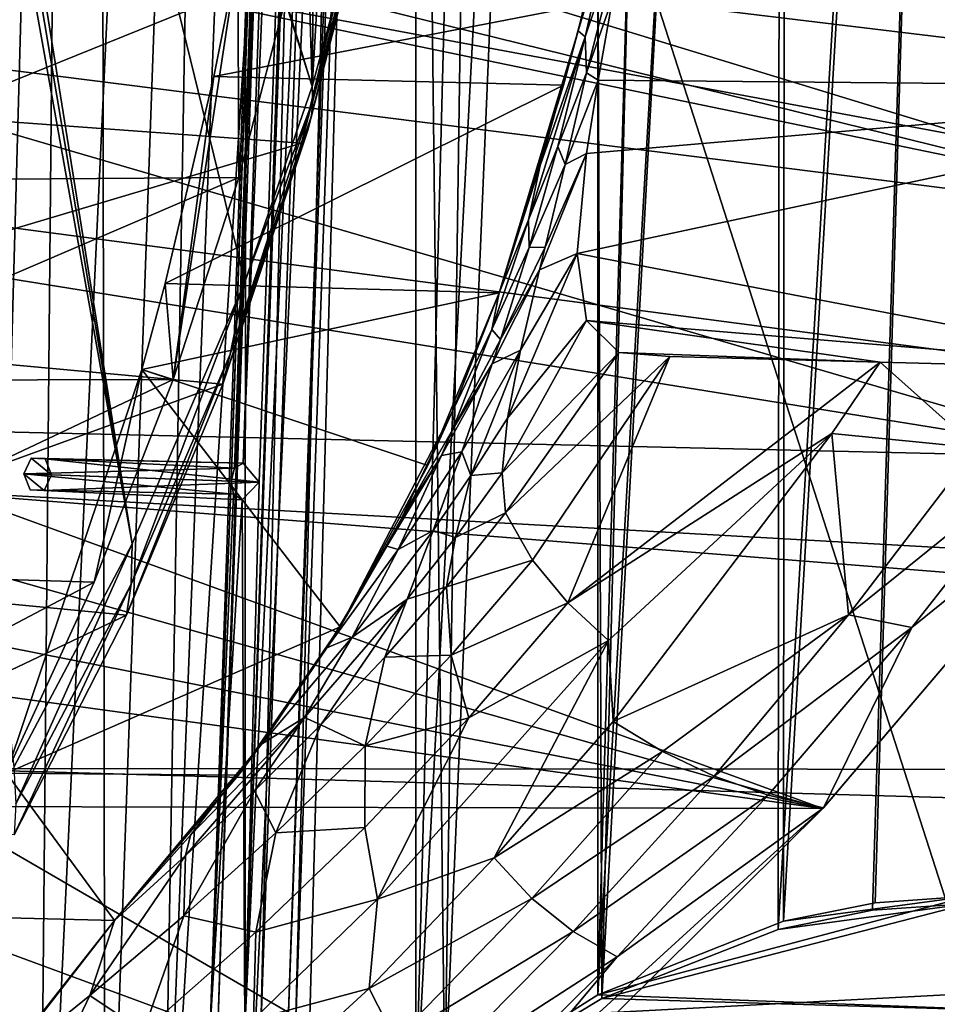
# Model space of a CAD drawing. Header units: metres. Extents: x 0 to 1004, y -708 to 0.
# Tile 12 of 116: x 79 to 180, y -552 to -444. Entities that reach past the tile are written whole.
import ezdxf

# ---------------------------------------------------------------- set-up
doc = ezdxf.new("R2010")
doc.units = ezdxf.units.M

msp = doc.modelspace()

# ---------------------------------------------------------------- linework, layer by layer
at = {"layer": 'top01'}
for points in [[(55.367943, -268.641602, 1607.164795), (111.197639, -451.194702, 1605.702881), (104.054298, -215.706757, 1605.889893)], [(111.197639, -451.194702, 1605.702881), (113.478378, -244.519501, 1605.643188), (104.054298, -215.706757, 1605.889893)], [(121.441628, -278.973145, 1605.43457), (113.478378, -244.519501, 1605.643188), (111.197639, -451.194702, 1605.702881)], [(111.197639, -451.194702, 1605.702881), (55.367943, -268.641602, 1607.164795), (54.825413, -272.53302, 1607.179077)], [(54.825413, -272.53302, 1607.179077), (53.597569, -276.264954, 1607.211182), (91.469261, -501.351715, 1606.219482)], [(103.813873, -472.642944, 1605.89624), (54.825413, -272.53302, 1607.179077), (91.469261, -501.351715, 1606.219482)], [(103.813873, -472.642944, 1605.89624), (111.197639, -451.194702, 1605.702881), (54.825413, -272.53302, 1607.179077)], [(91.469261, -501.351715, 1606.219482), (53.597569, -276.264954, 1607.211182), (51.718082, -279.714722, 1607.260376)], [(51.718082, -279.714722, 1607.260376), (78.483421, -525.851563, 1606.55957), (91.469261, -501.351715, 1606.219482)], [(117.790001, -426.931763, 1605.530273), (121.441628, -278.973145, 1605.43457), (111.197639, -451.194702, 1605.702881)], [(217.098862, -466.963837, 658.92804), (28.372606, -409.21637, 663.869995), (30.682648, -420.996002, 663.809509)], [(217.098862, -466.963837, 658.92804), (230.748352, -440.419891, 658.570618), (28.372606, -409.21637, 663.869995)], [(225.662384, -451.290344, 628.322754), (145.981628, -431.401123, 299.613037), (239.503098, -417.246155, 628.322754)], [(36.371849, -444.161743, 663.660522), (217.098862, -466.963837, 658.92804), (30.682648, -420.996002, 663.809509)], [(37.104305, -452.091644, 1503.24646), (34.927254, -425.812836, 1504.099731), (116.636696, -430.015594, 1550.974487)], [(118.016754, -427.532318, 1579.21106), (118.274834, -426.148468, 1593.331299), (111.129623, -454.436829, 1576.138306)], [(118.274834, -426.148468, 1593.331299), (111.285851, -452.75827, 1591.765625), (111.129623, -454.436829, 1576.138306)], [(118.274834, -426.148468, 1593.331299), (117.790001, -426.931763, 1605.530273), (111.285851, -452.75827, 1591.765625)], [(117.470619, -428.821625, 1565.0896), (118.016754, -427.532318, 1579.21106), (110.717674, -455.992981, 1560.502686)], [(118.016754, -427.532318, 1579.21106), (111.129623, -454.436829, 1576.138306), (110.717674, -455.992981, 1560.502686)], [(117.790001, -426.931763, 1605.530273), (111.197639, -451.194702, 1605.702881), (111.285851, -452.75827, 1591.765625)], [(110.717674, -455.992981, 1560.502686), (110.050209, -457.425995, 1544.865601), (117.470619, -428.821625, 1565.0896)], [(110.050209, -457.425995, 1544.865601), (116.636696, -430.015594, 1550.974487), (117.470619, -428.821625, 1565.0896)], [(144.082321, -432.894745, 289.724243), (140.38237, -445.078644, 288.345825), (144.105637, -429.51001, 281.048523)], [(144.105637, -429.51001, 281.048523), (140.38237, -445.078644, 288.345825), (141.107925, -442.250183, 265.74173)], [(110.050209, -457.425995, 1544.865601), (37.104305, -452.091644, 1503.24646), (116.636696, -430.015594, 1550.974487)], [(145.981628, -431.401123, 299.613037), (141.165405, -445.754669, 297.91687), (144.082321, -432.894745, 289.724243)], [(141.165405, -445.754669, 297.91687), (145.981628, -431.401123, 299.613037), (141.302261, -449.686371, 307.831909)], [(145.981628, -431.401123, 299.613037), (144.199158, -441.418091, 308.491089), (141.302261, -449.686371, 307.831909)], [(144.199158, -441.418091, 308.491089), (145.981628, -431.401123, 299.613037), (225.662384, -451.290344, 628.322754)], [(144.082321, -432.894745, 289.724243), (141.165405, -445.754669, 297.91687), (140.38237, -445.078644, 288.345825)], [(100.422379, -450.121552, 257.518005), (95.958168, -483.345032, 216.927246), (103.047722, -436.857941, 259.621887)], [(95.958168, -483.345032, 216.927246), (103.151566, -461.193054, 207.568268), (103.047722, -436.857941, 259.621887)], [(141.107925, -442.250183, 265.74173), (100.422379, -450.121552, 257.518005), (103.047722, -436.857941, 259.621887)], [(103.047722, -436.857941, 259.621887), (103.151566, -461.193054, 207.568268), (109.21035, -438.105438, 199.798569)], [(109.21035, -438.105438, 199.798569), (51.296299, -461.559418, 202.071503), (51.296322, -438.949615, 193.818451)], [(109.21035, -438.105438, 199.798569), (103.151566, -461.193054, 207.568268), (51.296299, -461.559418, 202.071503)], [(141.302261, -449.686371, 307.831909), (144.199158, -441.418091, 308.491089), (142.590134, -450.503113, 318.326752)], [(142.590134, -450.503113, 318.326752), (144.199158, -441.418091, 308.491089), (225.662384, -451.290344, 628.322754)], [(141.107925, -442.250183, 265.74173), (138.775925, -451.057373, 264.215393), (100.422379, -450.121552, 257.518005)], [(141.107925, -442.250183, 265.74173), (140.38237, -445.078644, 288.345825), (138.775925, -451.057373, 264.215393)], [(43.424831, -466.700348, 663.47583), (199.99115, -491.953033, 659.375977), (36.371849, -444.161743, 663.660522)], [(199.99115, -491.953033, 659.375977), (217.098862, -466.963837, 658.92804), (36.371849, -444.161743, 663.660522)], [(140.38237, -445.078644, 288.345825), (131.731766, -473.826843, 259.426208), (138.775925, -451.057373, 264.215393)], [(140.38237, -445.078644, 288.345825), (136.222946, -459.878723, 296.899811), (131.731766, -473.826843, 259.426208)], [(136.222946, -459.878723, 296.899811), (141.165405, -445.754669, 297.91687), (134.94075, -465.821594, 306.846924)], [(134.94075, -465.821594, 306.846924), (141.165405, -445.754669, 297.91687), (138.162323, -457.795654, 307.268494)], [(141.165405, -445.754669, 297.91687), (136.222946, -459.878723, 296.899811), (140.38237, -445.078644, 288.345825)], [(141.165405, -445.754669, 297.91687), (141.302261, -449.686371, 307.831909), (138.162323, -457.795654, 307.268494)], [(100.422379, -450.121552, 257.518005), (95.098549, -472.80249, 253.048508), (95.958168, -483.345032, 216.927246)], [(138.775925, -451.057373, 264.215393), (95.098549, -472.80249, 253.048508), (100.422379, -450.121552, 257.518005)], [(138.162323, -457.795654, 307.268494), (141.302261, -449.686371, 307.831909), (138.952255, -459.773376, 317.954498)], [(141.302261, -449.686371, 307.831909), (142.590134, -450.503113, 318.326752), (138.952255, -459.773376, 317.954498)], [(138.775925, -451.057373, 264.215393), (131.731766, -473.826843, 259.426208), (95.098549, -472.80249, 253.048508)], [(111.285851, -452.75827, 1591.765625), (111.197639, -451.194702, 1605.702881), (103.813873, -472.642944, 1605.89624)], [(142.590134, -450.503113, 318.326752), (141.299316, -458.56662, 329.0495), (138.952255, -459.773376, 317.954498)], [(207.141968, -482.318298, 628.322754), (140.283005, -469.507233, 348.718903), (225.662384, -451.290344, 628.322754)], [(140.283005, -469.507233, 348.718903), (141.299316, -458.56662, 329.0495), (225.662384, -451.290344, 628.322754)], [(225.662384, -451.290344, 628.322754), (141.299316, -458.56662, 329.0495), (142.590134, -450.503113, 318.326752)], [(40.162952, -478.233521, 1502.361938), (37.104305, -452.091644, 1503.24646), (110.050209, -457.425995, 1544.865601)], [(111.129623, -454.436829, 1576.138306), (111.285851, -452.75827, 1591.765625), (102.218269, -480.574524, 1572.210083)], [(102.218269, -480.574524, 1572.210083), (111.285851, -452.75827, 1591.765625), (103.813873, -472.642944, 1605.89624)], [(110.717674, -455.992981, 1560.502686), (111.129623, -454.436829, 1576.138306), (102.218269, -480.574524, 1572.210083)], [(102.218269, -480.574524, 1572.210083), (101.40976, -483.866211, 1537.074707), (110.717674, -455.992981, 1560.502686)], [(101.40976, -483.866211, 1537.074707), (110.050209, -457.425995, 1544.865601), (110.717674, -455.992981, 1560.502686)], [(101.40976, -483.866211, 1537.074707), (40.162952, -478.233521, 1502.361938), (110.050209, -457.425995, 1544.865601)], [(134.94075, -465.821594, 306.846924), (138.162323, -457.795654, 307.268494), (135.021851, -468.876129, 317.668243)], [(135.021851, -468.876129, 317.668243), (138.162323, -457.795654, 307.268494), (138.952255, -459.773376, 317.954498)], [(136.75206, -468.835724, 329.0495), (141.299316, -458.56662, 329.0495), (136.130661, -471.326965, 332.393707)], [(141.299316, -458.56662, 329.0495), (140.283005, -469.507233, 348.718903), (136.130661, -471.326965, 332.393707)], [(138.952255, -459.773376, 317.954498), (141.299316, -458.56662, 329.0495), (136.75206, -468.835724, 329.0495)], [(131.731766, -473.826843, 306.634796), (136.222946, -459.878723, 296.899811), (134.94075, -465.821594, 306.846924)], [(136.222946, -459.878723, 296.899811), (131.731766, -473.826843, 306.634796), (131.731766, -473.826843, 259.426208)], [(138.952255, -459.773376, 317.954498), (136.75206, -468.835724, 329.0495), (135.021851, -468.876129, 317.668243)], [(103.151566, -461.193054, 207.568268), (51.296318, -483.448181, 212.081375), (51.296299, -461.559418, 202.071503)], [(103.151566, -461.193054, 207.568268), (95.958168, -483.345032, 216.927246), (51.296318, -483.448181, 212.081375)], [(131.731766, -473.826843, 306.634796), (134.94075, -465.821594, 306.846924), (130.899368, -477.854889, 317.47171)], [(130.899368, -477.854889, 317.47171), (134.94075, -465.821594, 306.846924), (135.021851, -468.876129, 317.668243)], [(199.99115, -491.953033, 659.375977), (43.424831, -466.700348, 663.47583), (51.756207, -488.499847, 663.25769)], [(135.021851, -468.876129, 317.668243), (131.847229, -478.938934, 329.0495), (130.899368, -477.854889, 317.47171)], [(136.75206, -468.835724, 329.0495), (131.847229, -478.938934, 329.0495), (135.021851, -468.876129, 317.668243)], [(131.847229, -478.938934, 329.0495), (136.75206, -468.835724, 329.0495), (136.130661, -471.326965, 332.393707)], [(140.283005, -469.507233, 348.718903), (132.637161, -487.602264, 359.831177), (134.054321, -480.142334, 345.789032)], [(140.283005, -469.507233, 348.718903), (141.307053, -476.875977, 369.979431), (132.637161, -487.602264, 359.831177)], [(136.130661, -471.326965, 332.393707), (140.283005, -469.507233, 348.718903), (134.054321, -480.142334, 345.789032)], [(141.307053, -476.875977, 369.979431), (140.283005, -469.507233, 348.718903), (207.141968, -482.318298, 628.322754)], [(130.954895, -481.606995, 332.376434), (131.847229, -478.938934, 329.0495), (136.130661, -471.326965, 332.393707)], [(136.130661, -471.326965, 332.393707), (134.054321, -480.142334, 345.789032), (130.954895, -481.606995, 332.376434)], [(102.218269, -480.574524, 1572.210083), (103.813873, -472.642944, 1605.89624), (91.372238, -505.777618, 1567.505737)], [(103.813873, -472.642944, 1605.89624), (91.469261, -501.351715, 1606.219482), (91.372238, -505.777618, 1567.505737)], [(95.098549, -472.80249, 253.048508), (92.537422, -482.258698, 251.070221), (95.958168, -483.345032, 216.927246)], [(92.537422, -482.258698, 251.070221), (95.098549, -472.80249, 253.048508), (131.731766, -473.826843, 259.426208)], [(131.731766, -473.826843, 259.426208), (123.886642, -492.784607, 254.9758), (92.537422, -482.258698, 251.070221)], [(131.731766, -473.826843, 259.426208), (131.731766, -473.826843, 306.634796), (123.886642, -492.784607, 254.9758)], [(131.731766, -473.826843, 306.634796), (126.642906, -486.748169, 317.38504), (123.886642, -492.784607, 254.9758)], [(126.642906, -486.748169, 317.38504), (131.731766, -473.826843, 306.634796), (130.899368, -477.854889, 317.47171)], [(141.307053, -476.875977, 369.979431), (132.056152, -493.574799, 374.311096), (132.637161, -487.602264, 359.831177)], [(141.307053, -476.875977, 369.979431), (144.841309, -480.392456, 391.94342), (132.056152, -493.574799, 374.311096)], [(144.841309, -480.392456, 391.94342), (141.307053, -476.875977, 369.979431), (173.494019, -481.434814, 501.049255)], [(173.494019, -481.434814, 501.049255), (141.307053, -476.875977, 369.979431), (207.141968, -482.318298, 628.322754)], [(43.988628, -504.70993, 1501.293823), (40.162952, -478.233521, 1502.361938), (101.40976, -483.866211, 1537.074707)], [(131.847229, -478.938934, 329.0495), (126.590897, -488.8638, 329.0495), (130.899368, -477.854889, 317.47171)], [(130.899368, -477.854889, 317.47171), (126.590897, -488.8638, 329.0495), (126.642906, -486.748169, 317.38504)], [(126.590897, -488.8638, 329.0495), (131.847229, -478.938934, 329.0495), (130.954895, -481.606995, 332.376434)], [(91.372238, -505.777618, 1567.505737), (90.8573, -509.191223, 1527.758789), (102.218269, -480.574524, 1572.210083)], [(90.8573, -509.191223, 1527.758789), (101.40976, -483.866211, 1537.074707), (102.218269, -480.574524, 1572.210083)], [(134.054321, -480.142334, 345.789032), (127.605354, -491.264069, 345.575378), (130.954895, -481.606995, 332.376434)], [(127.605354, -491.264069, 345.575378), (134.054321, -480.142334, 345.789032), (128.61145, -493.868744, 359.522522)], [(134.054321, -480.142334, 345.789032), (132.637161, -487.602264, 359.831177), (128.61145, -493.868744, 359.522522)], [(144.841309, -480.392456, 391.94342), (132.411057, -497.979645, 388.978668), (132.056152, -493.574799, 374.311096)], [(144.841309, -480.392456, 391.94342), (150.434372, -480.811554, 413.792816), (132.411057, -497.979645, 388.978668)], [(150.434372, -480.811554, 413.792816), (144.841309, -480.392456, 391.94342), (173.494019, -481.434814, 501.049255)], [(125.398407, -491.676971, 332.360443), (126.590897, -488.8638, 329.0495), (130.954895, -481.606995, 332.376434)], [(130.954895, -481.606995, 332.376434), (127.605354, -491.264069, 345.575378), (125.398407, -491.676971, 332.360443)], [(150.434372, -480.811554, 413.792816), (135.385361, -503.17392, 416.175659), (132.411057, -497.979645, 388.978668)], [(135.385361, -503.17392, 416.175659), (150.434372, -480.811554, 413.792816), (139.245758, -507.836914, 443.859161)], [(150.434372, -480.811554, 413.792816), (173.494019, -481.434814, 501.049255), (139.245758, -507.836914, 443.859161)], [(139.245758, -507.836914, 443.859161), (173.494019, -481.434814, 501.049255), (168.220047, -489.249054, 501.049255)], [(184.020035, -490.845551, 564.636169), (168.220047, -489.249054, 501.049255), (173.494019, -481.434814, 501.049255)], [(207.141968, -482.318298, 628.322754), (184.020035, -490.845551, 564.636169), (173.494019, -481.434814, 501.049255)], [(92.537422, -482.258698, 251.070221), (77.688606, -526.524475, 241.4319), (87.293404, -505.568359, 228.413284)], [(92.537422, -482.258698, 251.070221), (114.264168, -510.492676, 250.433945), (77.688606, -526.524475, 241.4319)], [(95.958168, -483.345032, 216.927246), (92.537422, -482.258698, 251.070221), (87.293404, -505.568359, 228.413284)], [(123.886642, -492.784607, 254.9758), (114.264168, -510.492676, 250.433945), (92.537422, -482.258698, 251.070221)], [(90.8573, -509.191223, 1527.758789), (43.988628, -504.70993, 1501.293823), (101.40976, -483.866211, 1537.074707)], [(95.958168, -483.345032, 216.927246), (51.296307, -504.481445, 223.782303), (51.296318, -483.448181, 212.081375)], [(95.958168, -483.345032, 216.927246), (87.293404, -505.568359, 228.413284), (51.296307, -504.481445, 223.782303)], [(123.886642, -492.784607, 254.9758), (126.642906, -486.748169, 317.38504), (114.264168, -510.492676, 250.433945)], [(126.642906, -486.748169, 317.38504), (120.989525, -498.598114, 329.0495), (114.264168, -510.492676, 250.433945)], [(126.590897, -488.8638, 329.0495), (120.989525, -498.598114, 329.0495), (126.642906, -486.748169, 317.38504)], [(132.637161, -487.602264, 359.831177), (132.056152, -493.574799, 374.311096), (128.61145, -493.868744, 359.522522)], [(167.225922, -530.413025, 660.234009), (51.756207, -488.499847, 663.25769), (56.371578, -499.091156, 663.136841)], [(167.225922, -530.413025, 660.234009), (199.99115, -491.953033, 659.375977), (51.756207, -488.499847, 663.25769)], [(125.398407, -491.676971, 332.360443), (120.989525, -498.598114, 329.0495), (126.590897, -488.8638, 329.0495)], [(139.245758, -507.836914, 443.859161), (168.220047, -489.249054, 501.049255), (143.704926, -511.990326, 472.123138)], [(168.220047, -489.249054, 501.049255), (144.221588, -520.849304, 501.049255), (143.704926, -511.990326, 472.123138)], [(144.221588, -520.849304, 501.049255), (168.220047, -489.249054, 501.049255), (170.048782, -509.152985, 564.527039)], [(168.220047, -489.249054, 501.049255), (184.020035, -490.845551, 564.636169), (170.048782, -509.152985, 564.527039)], [(127.605354, -491.264069, 345.575378), (120.639893, -502.009155, 345.389465), (125.398407, -491.676971, 332.360443)], [(120.639893, -502.009155, 345.389465), (127.605354, -491.264069, 345.575378), (124.466637, -499.901367, 359.209991)], [(124.466637, -499.901367, 359.209991), (127.605354, -491.264069, 345.575378), (128.61145, -493.868744, 359.522522)], [(170.048782, -509.152985, 564.527039), (184.020035, -490.845551, 564.636169), (191.985184, -491.471313, 596.473022)], [(120.639893, -502.009155, 345.389465), (119.3881, -501.614594, 332.349731), (125.398407, -491.676971, 332.360443)], [(119.3881, -501.614594, 332.349731), (120.989525, -498.598114, 329.0495), (125.398407, -491.676971, 332.360443)], [(199.99115, -491.953033, 659.375977), (167.225922, -530.413025, 660.234009), (167.296616, -530.337341, 628.322815)], [(199.99115, -491.953033, 628.322754), (199.99115, -491.953033, 659.375977), (167.296616, -530.337341, 628.322815)], [(167.296616, -530.337341, 628.322815), (176.988907, -510.532623, 596.400208), (199.99115, -491.953033, 628.322754)], [(170.048782, -509.152985, 564.527039), (191.985184, -491.471313, 596.473022), (176.988907, -510.532623, 596.400208)], [(176.988907, -510.532623, 596.400208), (191.985184, -491.471313, 596.473022), (199.99115, -491.953033, 628.322754)], [(128.61145, -493.868744, 359.522522), (132.056152, -493.574799, 374.311096), (126.941086, -500.661774, 373.733765)], [(132.056152, -493.574799, 374.311096), (132.411057, -497.979645, 388.978668), (126.941086, -500.661774, 373.733765)], [(128.61145, -493.868744, 359.522522), (126.941086, -500.661774, 373.733765), (124.466637, -499.901367, 359.209991)], [(114.264168, -510.492676, 250.433945), (120.989525, -498.598114, 329.0495), (119.3881, -501.614594, 332.349731)], [(126.941086, -500.661774, 373.733765), (132.411057, -497.979645, 388.978668), (125.942261, -506.082916, 388.110931)], [(132.411057, -497.979645, 388.978668), (135.385361, -503.17392, 416.175659), (125.942261, -506.082916, 388.110931)], [(61.269753, -509.461975, 663.008545), (167.225922, -530.413025, 660.234009), (56.371578, -499.091156, 663.136841)], [(124.466637, -499.901367, 359.209991), (121.642853, -507.431458, 373.146759), (115.611191, -511.598175, 358.669617)], [(115.611191, -511.598175, 358.669617), (120.639893, -502.009155, 345.389465), (124.466637, -499.901367, 359.209991)], [(126.941086, -500.661774, 373.733765), (121.642853, -507.431458, 373.146759), (124.466637, -499.901367, 359.209991)], [(125.942261, -506.082916, 388.110931), (121.642853, -507.431458, 373.146759), (126.941086, -500.661774, 373.733765)], [(91.469261, -501.351715, 1606.219482), (78.483421, -525.851563, 1606.55957), (78.6922, -529.898682, 1562.10791)], [(91.372238, -505.777618, 1567.505737), (91.469261, -501.351715, 1606.219482), (78.6922, -529.898682, 1562.10791)], [(112.833466, -512.789124, 345.292023), (119.3881, -501.614594, 332.349731), (120.639893, -502.009155, 345.389465)], [(119.3881, -501.614594, 332.349731), (112.833466, -512.789124, 345.292023), (114.264168, -510.492676, 250.433945)], [(115.611191, -511.598175, 358.669617), (112.833466, -512.789124, 345.292023), (120.639893, -502.009155, 345.389465)], [(125.942261, -506.082916, 388.110931), (135.385361, -503.17392, 416.175659), (126.445541, -513.593689, 415.067841)], [(135.385361, -503.17392, 416.175659), (139.245758, -507.836914, 443.859161), (126.445541, -513.593689, 415.067841)], [(49.065037, -529.038086, 1500.758667), (43.988628, -504.70993, 1501.293823), (90.8573, -509.191223, 1527.758789)], [(87.293404, -505.568359, 228.413284), (51.296307, -524.585327, 237.01796), (51.296307, -504.481445, 223.782303)], [(87.293404, -505.568359, 228.413284), (77.688606, -526.524475, 241.4319), (51.296307, -524.585327, 237.01796)], [(78.6922, -529.898682, 1562.10791), (78.530624, -533.296875, 1517.080933), (91.372238, -505.777618, 1567.505737)], [(78.530624, -533.296875, 1517.080933), (90.8573, -509.191223, 1527.758789), (91.372238, -505.777618, 1567.505737)], [(126.445541, -513.593689, 415.067841), (119.187988, -513.798279, 387.227112), (125.942261, -506.082916, 388.110931)], [(119.187988, -513.798279, 387.227112), (121.642853, -507.431458, 373.146759), (125.942261, -506.082916, 388.110931)], [(121.642853, -507.431458, 373.146759), (110.348862, -520.416321, 372.132599), (115.611191, -511.598175, 358.669617)], [(110.348862, -520.416321, 372.132599), (121.642853, -507.431458, 373.146759), (112.160347, -521.221436, 386.39917)], [(121.642853, -507.431458, 373.146759), (119.187988, -513.798279, 387.227112), (112.160347, -521.221436, 386.39917)], [(126.445541, -513.593689, 415.067841), (139.245758, -507.836914, 443.859161), (128.405289, -520.442261, 442.875641)], [(139.245758, -507.836914, 443.859161), (143.704926, -511.990326, 472.123138), (128.405289, -520.442261, 442.875641)], [(78.530624, -533.296875, 1517.080933), (49.065037, -529.038086, 1500.758667), (90.8573, -509.191223, 1527.758789)], [(64.700562, -516.348022, 662.918701), (167.225922, -530.413025, 660.234009), (61.269753, -509.461975, 663.008545)], [(144.221588, -520.849304, 501.049255), (170.048782, -509.152985, 564.527039), (149.621964, -524.1427, 532.642029)], [(149.621964, -524.1427, 532.642029), (170.048782, -509.152985, 564.527039), (155.316284, -526.844849, 564.417969)], [(155.316284, -526.844849, 564.417969), (170.048782, -509.152985, 564.527039), (176.988907, -510.532623, 596.400208)], [(114.264168, -510.492676, 250.433945), (103.116455, -526.746643, 245.932571), (77.688606, -526.524475, 241.4319)], [(112.833466, -512.789124, 345.292023), (103.116455, -526.746643, 245.932571), (114.264168, -510.492676, 250.433945)], [(155.316284, -526.844849, 564.417969), (176.988907, -510.532623, 596.400208), (161.207153, -528.941284, 596.327454)], [(161.207153, -528.941284, 596.327454), (176.988907, -510.532623, 596.400208), (167.296616, -530.337341, 628.322815)], [(110.348862, -520.416321, 372.132599), (105.646538, -523.358215, 358.407745), (115.611191, -511.598175, 358.669617)], [(105.646538, -523.358215, 358.407745), (112.833466, -512.789124, 345.292023), (115.611191, -511.598175, 358.669617)], [(112.833466, -512.789124, 345.292023), (105.646538, -523.358215, 358.407745), (103.116455, -526.746643, 245.932571)], [(128.405289, -520.442261, 442.875641), (143.704926, -511.990326, 472.123138), (118.372749, -540.352112, 470.991943)], [(143.704926, -511.990326, 472.123138), (131.178284, -535.805847, 501.049255), (118.372749, -540.352112, 470.991943)], [(143.704926, -511.990326, 472.123138), (144.221588, -520.849304, 501.049255), (131.178284, -535.805847, 501.049255)], [(112.160347, -521.221436, 386.39917), (119.187988, -513.798279, 387.227112), (117.031303, -523.541626, 413.966339)], [(119.187988, -513.798279, 387.227112), (126.445541, -513.593689, 415.067841), (117.031303, -523.541626, 413.966339)], [(117.031303, -523.541626, 413.966339), (126.445541, -513.593689, 415.067841), (128.405289, -520.442261, 442.875641)], [(64.700562, -516.348022, 662.918701), (69.684219, -530.172241, 662.788147), (167.225922, -530.413025, 660.234009)], [(97.313179, -535.568542, 385.208649), (97.863747, -533.322388, 371.655823), (110.348862, -520.416321, 372.132599)], [(97.313179, -535.568542, 385.208649), (110.348862, -520.416321, 372.132599), (104.866447, -528.446655, 385.701385)], [(97.863747, -533.322388, 371.655823), (105.646538, -523.358215, 358.407745), (110.348862, -520.416321, 372.132599)], [(110.348862, -520.416321, 372.132599), (112.160347, -521.221436, 386.39917), (104.866447, -528.446655, 385.701385)], [(117.031303, -523.541626, 413.966339), (128.405289, -520.442261, 442.875641), (116.971954, -532.485474, 441.937164)], [(116.971954, -532.485474, 441.937164), (128.405289, -520.442261, 442.875641), (118.372749, -540.352112, 470.991943)], [(104.866447, -528.446655, 385.701385), (112.160347, -521.221436, 386.39917), (107.233994, -533.05365, 412.950928)], [(112.160347, -521.221436, 386.39917), (117.031303, -523.541626, 413.966339), (107.233994, -533.05365, 412.950928)], [(131.178284, -535.805847, 501.049255), (144.221588, -520.849304, 501.049255), (149.621964, -524.1427, 532.642029)], [(105.646538, -523.358215, 358.407745), (89.512543, -542.684937, 241.204956), (103.116455, -526.746643, 245.932571)], [(105.646538, -523.358215, 358.407745), (97.863747, -533.322388, 371.655823), (89.512543, -542.684937, 241.204956)], [(107.233994, -533.05365, 412.950928), (117.031303, -523.541626, 413.966339), (116.971954, -532.485474, 441.937164)], [(131.178284, -535.805847, 501.049255), (149.621964, -524.1427, 532.642029), (135.307678, -540.262329, 532.550476)], [(135.307678, -540.262329, 532.550476), (149.621964, -524.1427, 532.642029), (155.316284, -526.844849, 564.417969)], [(77.688606, -526.524475, 241.4319), (89.512543, -542.684937, 241.204956), (51.296307, -541.746399, 234.532043)], [(77.688606, -526.524475, 241.4319), (103.116455, -526.746643, 245.932571), (89.512543, -542.684937, 241.204956)], [(135.307678, -540.262329, 532.550476), (155.316284, -526.844849, 564.417969), (139.849976, -543.888672, 564.308838)], [(139.849976, -543.888672, 564.308838), (155.316284, -526.844849, 564.417969), (161.207153, -528.941284, 596.327454)], [(107.233994, -533.05365, 412.950928), (97.137268, -542.163696, 412.104858), (104.866447, -528.446655, 385.701385)], [(97.137268, -542.163696, 412.104858), (97.313179, -535.568542, 385.208649), (104.866447, -528.446655, 385.701385)], [(139.849976, -543.888672, 564.308838), (161.207153, -528.941284, 596.327454), (144.668549, -546.664307, 596.254639)], [(144.668549, -546.664307, 596.254639), (161.207153, -528.941284, 596.327454), (167.296616, -530.337341, 628.322815)], [(69.684219, -530.172241, 662.788147), (131.361862, -565.961853, 661.173096), (167.225922, -530.413025, 660.234009)], [(69.684219, -530.172241, 662.788147), (73.040527, -544.482178, 662.700317), (131.361862, -565.961853, 661.173096)], [(144.668549, -546.664307, 596.254639), (167.296616, -530.337341, 628.322815), (129.358658, -564.957764, 612.237427)], [(167.296616, -530.337341, 628.322815), (131.361679, -565.961609, 628.322815), (129.358658, -564.957764, 612.237427)], [(167.296616, -530.337341, 628.322815), (167.225922, -530.413025, 660.234009), (131.361679, -565.961609, 628.322815)], [(167.225922, -530.413025, 660.234009), (131.361862, -565.961853, 661.173096), (131.361679, -565.961609, 628.322815)], [(89.512543, -542.684937, 384.994965), (97.863747, -533.322388, 371.655823), (97.313179, -535.568542, 385.208649)], [(97.863747, -533.322388, 371.655823), (89.512543, -542.684937, 384.994965), (89.512543, -542.684937, 241.204956)], [(105.039505, -543.960876, 441.096008), (97.137268, -542.163696, 412.104858), (107.233994, -533.05365, 412.950928)], [(116.971954, -532.485474, 441.937164), (105.039505, -543.960876, 441.096008), (107.233994, -533.05365, 412.950928)], [(116.971954, -532.485474, 441.937164), (118.372749, -540.352112, 470.991943), (105.039505, -543.960876, 441.096008)], [(86.824608, -550.906067, 411.512451), (89.512543, -542.684937, 384.994965), (97.313179, -535.568542, 385.208649)], [(97.137268, -542.163696, 412.104858), (86.824608, -550.906067, 411.512451), (97.313179, -535.568542, 385.208649)], [(117.473854, -550.158997, 501.049255), (131.178284, -535.805847, 501.049255), (135.307678, -540.262329, 532.550476)], [(118.372749, -540.352112, 470.991943), (131.178284, -535.805847, 501.049255), (117.473854, -550.158997, 501.049255)], [(118.372749, -540.352112, 470.991943), (117.473854, -550.158997, 501.049255), (104.756493, -553.549133, 470.528137)], [(118.372749, -540.352112, 470.991943), (104.756493, -553.549133, 470.528137), (105.039505, -543.960876, 441.096008)], [(117.473854, -550.158997, 501.049255), (135.307678, -540.262329, 532.550476), (120.310349, -555.740662, 532.458923)], [(120.310349, -555.740662, 532.458923), (135.307678, -540.262329, 532.550476), (139.849976, -543.888672, 564.308838)], [(89.512543, -542.684937, 241.204956), (75.097847, -561.246094, 235.300919), (51.296307, -541.746399, 234.532043)], [(86.824608, -550.906067, 411.512451), (97.137268, -542.163696, 412.104858), (92.69326, -554.860718, 440.408386)], [(92.69326, -554.860718, 440.408386), (97.137268, -542.163696, 412.104858), (105.039505, -543.960876, 441.096008)], [(89.512543, -542.684937, 241.204956), (89.512543, -542.684937, 384.994965), (75.097847, -561.246094, 235.300919)], [(89.512543, -542.684937, 384.994965), (76.385689, -559.320923, 411.261017), (75.097847, -561.246094, 235.300919)], [(76.385689, -559.320923, 411.261017), (89.512543, -542.684937, 384.994965), (86.824608, -550.906067, 411.512451)], [(105.039505, -543.960876, 441.096008), (104.756493, -553.549133, 470.528137), (92.69326, -554.860718, 440.408386)], [(120.310349, -555.740662, 532.458923), (139.849976, -543.888672, 564.308838), (123.678719, -560.253113, 564.199707)], [(123.678719, -560.253113, 564.199707), (139.849976, -543.888672, 564.308838), (144.668549, -546.664307, 596.254639)], [(73.040527, -544.482178, 662.700317), (74.483955, -559.108398, 662.662537), (131.361862, -565.961853, 661.173096)], [(127.403061, -563.669861, 596.181824), (123.678719, -560.253113, 564.199707), (144.668549, -546.664307, 596.254639)], [(127.403061, -563.669861, 596.181824), (144.668549, -546.664307, 596.254639), (129.358658, -564.957764, 612.237427)], [(88.194374, -576.93988, 501.049255), (117.473854, -550.158997, 501.049255), (120.310349, -555.740662, 532.458923)], [(117.473854, -550.158997, 501.049255), (88.194374, -576.93988, 501.049255), (104.756493, -553.549133, 470.528137)], [(80.01857, -565.177856, 439.931702), (76.385689, -559.320923, 411.261017), (86.824608, -550.906067, 411.512451)], [(80.01857, -565.177856, 439.931702), (86.824608, -550.906067, 411.512451), (92.69326, -554.860718, 440.408386)]]:
    msp.add_3dface(points, dxfattribs=at)
at = {"layer": 'top0123410'}
for points in [[(85.591202, -133.342072, 2129.335449), (71.917648, -108.310646, 2112.649414), (70.910423, -616.819275, 2111.159668)], [(87.78653, -135.652328, 2127.388916), (74.528259, -612.724854, 2111.231445), (74.453918, -111.251724, 2111.123535)], [(85.591202, -133.342072, 2129.335449), (70.910423, -616.819275, 2111.159668), (81.185699, -603.50061, 2124.563965)], [(102.249924, -155.053757, 2143.80835), (85.591202, -133.342072, 2129.335449), (81.185699, -603.50061, 2124.563965)], [(88.514267, -595.290283, 2128.132324), (74.528259, -612.724854, 2111.231445), (87.78653, -135.652328, 2127.388916)], [(104.082817, -156.892273, 2141.547363), (88.514267, -595.290283, 2128.132324), (87.78653, -135.652328, 2127.388916)], [(102.249924, -155.053757, 2143.80835), (81.185699, -603.50061, 2124.563965), (94.749832, -588.380432, 2137.897949)], [(111.516518, -164.3479, 2150.003662), (102.249924, -155.053757, 2143.80835), (94.749832, -588.380432, 2137.897949)], [(103.836098, -579.36731, 2141.366699), (88.514267, -595.290283, 2128.132324), (104.082817, -156.892273, 2141.547363)], [(122.609673, -173.853394, 2152.853516), (103.836098, -579.36731, 2141.366699), (104.082817, -156.892273, 2141.547363)], [(111.516518, -164.3479, 2150.003662), (94.749832, -588.380432, 2137.897949), (121.211578, -172.413788, 2155.380371)], [(94.749832, -588.380432, 2137.897949), (110.42141, -573.584229, 2149.328857), (121.211578, -172.413788, 2155.380371)], [(121.211578, -172.413788, 2155.380371), (110.42141, -573.584229, 2149.328857), (125.750542, -561.631348, 2157.554688)], [(125.750542, -561.631348, 2157.554688), (131.326553, -179.270859, 2159.951416), (121.211578, -172.413788, 2155.380371)], [(122.587105, -563.486084, 2152.842285), (103.836098, -579.36731, 2141.366699), (122.609673, -173.853394, 2152.853516)], [(132.496857, -180.556198, 2157.321777), (122.587105, -563.486084, 2152.842285), (122.609673, -173.853394, 2152.853516)], [(141.638123, -184.808121, 2163.642578), (131.326553, -179.270859, 2159.951416), (125.750542, -561.631348, 2157.554688)], [(122.587105, -563.486084, 2152.842285), (132.496857, -180.556198, 2157.321777), (142.576218, -185.968872, 2160.929688)], [(142.98912, -551.227539, 2164.058594), (141.638123, -184.808121, 2163.642578), (125.750542, -561.631348, 2157.554688)], [(152.157364, -189.080948, 2166.490723), (141.638123, -184.808121, 2163.642578), (142.98912, -551.227539, 2164.058594)], [(142.541962, -550.832275, 2160.918945), (122.587105, -563.486084, 2152.842285), (142.576218, -185.968872, 2160.929688)], [(142.541962, -550.832275, 2160.918945), (142.576218, -185.968872, 2160.929688), (152.858765, -190.145584, 2163.713867)], [(162.642105, -192.050552, 2168.470215), (152.157364, -189.080948, 2166.490723), (142.98912, -551.227539, 2164.058594)], [(163.107574, -193.04834, 2165.648926), (142.541962, -550.832275, 2160.918945), (152.858765, -190.145584, 2163.713867)], [(162.642105, -192.050552, 2168.470215), (142.98912, -551.227539, 2164.058594), (162.307663, -543.68689, 2168.419922)], [(183.251587, -194.344879, 2169.999756), (162.642105, -192.050552, 2168.470215), (162.307663, -543.68689, 2168.419922)], [(162.912582, -542.769653, 2165.619629), (142.541962, -550.832275, 2160.918945), (163.107574, -193.04834, 2165.648926)], [(183.251587, -195.290787, 2167.143799), (162.912582, -542.769653, 2165.619629), (163.107574, -193.04834, 2165.648926)], [(183.251587, -194.344879, 2169.999756), (162.307663, -543.68689, 2168.419922), (172.653534, -541.56366, 2169.596924)], [(183.251587, -540.828064, 2169.999756), (183.251587, -194.344879, 2169.999756), (172.653534, -541.56366, 2169.596924)], [(172.965942, -540.732544, 2166.755127), (162.912582, -542.769653, 2165.619629), (183.251587, -195.290787, 2167.143799)], [(183.251587, -540.0271, 2167.143799), (172.965942, -540.732544, 2166.755127), (183.251587, -195.290787, 2167.143799)], [(900.214172, -579.368164, 2141.365967), (142.541962, -550.832275, 2160.918945), (183.251587, -540.0271, 2167.143799)], [(142.541962, -550.832275, 2160.918945), (162.912582, -542.769653, 2165.619629), (183.251587, -540.0271, 2167.143799)], [(183.251587, -540.0271, 2167.143799), (162.912582, -542.769653, 2165.619629), (172.965942, -540.732544, 2166.755127)], [(162.307663, -543.68689, 2168.419922), (142.98912, -551.227539, 2164.058594), (183.251587, -540.828064, 2169.999756)], [(183.251587, -540.828064, 2169.999756), (142.98912, -551.227539, 2164.058594), (893.62793, -573.584229, 2149.328857)], [(172.653534, -541.56366, 2169.596924), (162.307663, -543.68689, 2168.419922), (183.251587, -540.828064, 2169.999756)], [(122.587105, -563.486084, 2152.842285), (142.541962, -550.832275, 2160.918945), (900.214172, -579.368164, 2141.365967)], [(142.98912, -551.227539, 2164.058594), (125.750542, -561.631348, 2157.554688), (893.62793, -573.584229, 2149.328857)]]:
    msp.add_3dface(points, dxfattribs=at)
at = {"layer": 'top0123414'}
for points in [[(100.005402, -554.440857, 1629.289795), (113.965202, -154.68454, 1629.289795), (102.319984, -494.485138, 1628.775024)], [(113.965202, -154.68454, 1629.289795), (100.005402, -554.440857, 1629.289795), (100.873116, -554.471191, 1634.213867)], [(114.832909, -154.714844, 1634.213867), (113.965202, -154.68454, 1629.289795), (100.873116, -554.471191, 1634.213867)], [(114.832909, -154.714844, 1634.213867), (100.873116, -554.471191, 1634.213867), (105.56871, -554.635132, 1635.92395)], [(113.965202, -154.68454, 1629.289795), (112.091843, -214.655701, 1628.775024), (102.319984, -494.485138, 1628.775024)], [(103.83329, -554.574524, 1626.075806), (117.793091, -154.818207, 1626.075806), (122.488686, -154.982193, 1627.786011)], [(103.83329, -554.574524, 1626.075806), (115.15416, -214.762634, 1626.203857), (117.793091, -154.818207, 1626.075806)], [(108.528893, -554.738525, 1627.786011), (103.83329, -554.574524, 1626.075806), (122.488686, -154.982193, 1627.786011)], [(119.528511, -154.878815, 1635.92395), (114.832909, -154.714844, 1634.213867), (105.56871, -554.635132, 1635.92395)], [(119.528511, -154.878815, 1635.92395), (105.56871, -554.635132, 1635.92395), (109.396599, -554.768799, 1632.709961)], [(108.528893, -554.738525, 1627.786011), (122.488686, -154.982193, 1627.786011), (123.3564, -155.012482, 1632.709961)], [(109.396599, -554.768799, 1632.709961), (108.528893, -554.738525, 1627.786011), (123.3564, -155.012482, 1632.709961)], [(123.3564, -155.012482, 1632.709961), (119.528511, -154.878815, 1635.92395), (109.396599, -554.768799, 1632.709961)], [(102.319984, -494.485138, 1628.775024), (112.091843, -214.655701, 1628.775024), (102.680679, -493.08316, 1628.235474)], [(102.680679, -493.08316, 1628.235474), (112.091843, -214.655701, 1628.775024), (112.353745, -216.079514, 1628.235474)], [(105.382301, -494.592072, 1626.203857), (103.652817, -492.530487, 1627.169678), (115.15416, -214.762634, 1626.203857)], [(115.15416, -214.762634, 1626.203857), (103.652817, -492.530487, 1627.169678), (113.285065, -216.698578, 1627.169678)], [(103.83329, -554.574524, 1626.075806), (105.382301, -494.592072, 1626.203857), (115.15416, -214.762634, 1626.203857)], [(113.285065, -216.698578, 1627.169678), (102.680679, -493.08316, 1628.235474), (112.353745, -216.079514, 1628.235474)], [(103.652817, -492.530487, 1627.169678), (102.680679, -493.08316, 1628.235474), (113.285065, -216.698578, 1627.169678)], [(80.393997, -491.986359, 1601.000854), (79.56797, -493.690613, 1601.643677), (102.680679, -493.08316, 1628.235474)], [(79.56797, -493.690613, 1601.643677), (80.393997, -491.986359, 1601.000854), (82.630287, -493.797546, 1599.07251)], [(81.925156, -492.039825, 1599.715332), (80.393997, -491.986359, 1601.000854), (103.652817, -492.530487, 1627.169678)], [(80.393997, -491.986359, 1601.000854), (102.680679, -493.08316, 1628.235474), (103.652817, -492.530487, 1627.169678)], [(82.630287, -493.797546, 1599.07251), (80.393997, -491.986359, 1601.000854), (81.925156, -492.039825, 1599.715332)], [(82.630287, -493.797546, 1599.07251), (81.925156, -492.039825, 1599.715332), (105.382301, -494.592072, 1626.203857)], [(81.925156, -492.039825, 1599.715332), (103.652817, -492.530487, 1627.169678), (105.382301, -494.592072, 1626.203857)], [(79.56797, -493.690613, 1601.643677), (102.319984, -494.485138, 1628.775024), (102.680679, -493.08316, 1628.235474)], [(80.273102, -495.448334, 1601.000854), (102.581886, -495.908936, 1628.235474), (79.56797, -493.690613, 1601.643677)], [(102.581886, -495.908936, 1628.235474), (102.319984, -494.485138, 1628.775024), (79.56797, -493.690613, 1601.643677)], [(81.80426, -495.501801, 1599.715332), (79.56797, -493.690613, 1601.643677), (82.630287, -493.797546, 1599.07251)], [(81.80426, -495.501801, 1599.715332), (80.273102, -495.448334, 1601.000854), (79.56797, -493.690613, 1601.643677)], [(82.630287, -493.797546, 1599.07251), (105.382301, -494.592072, 1626.203857), (81.80426, -495.501801, 1599.715332)], [(105.382301, -494.592072, 1626.203857), (103.513199, -496.528015, 1627.169678), (81.80426, -495.501801, 1599.715332)], [(102.319984, -494.485138, 1628.775024), (102.581886, -495.908936, 1628.235474), (100.005402, -554.440857, 1629.289795)], [(103.513199, -496.528015, 1627.169678), (105.382301, -494.592072, 1626.203857), (103.83329, -554.574524, 1626.075806)], [(81.80426, -495.501801, 1599.715332), (103.513199, -496.528015, 1627.169678), (80.273102, -495.448334, 1601.000854)], [(103.513199, -496.528015, 1627.169678), (102.581886, -495.908936, 1628.235474), (80.273102, -495.448334, 1601.000854)], [(102.581886, -495.908936, 1628.235474), (103.513199, -496.528015, 1627.169678), (100.005402, -554.440857, 1629.289795)], [(100.005402, -554.440857, 1629.289795), (103.513199, -496.528015, 1627.169678), (103.83329, -554.574524, 1626.075806)]]:
    msp.add_3dface(points, dxfattribs=at)
at = {"layer": 'top0123459'}
for points in [[(994.049377, -10, 90), (217.024673, -653.266907, 90), (10, -10, 90)], [(217.024673, -653.266907, 90), (10, -694.05426, 90), (10, -10, 90)], [(406.116364, -74.810768, 117.032295), (59.186348, -280.118225, 113.448639), (489.911316, -508.234344, 109.46685)], [(59.186348, -280.118225, 113.448639), (58.259731, -341.679382, 112.374084), (489.911316, -508.234344, 109.46685)], [(489.911316, -508.234344, 109.46685), (58.259731, -341.679382, 112.374084), (477.822968, -511.707306, 109.406235)], [(58.259731, -341.679382, 112.374084), (59.562889, -403.233734, 111.299652), (477.822968, -511.707306, 109.406235)], [(477.822968, -511.707306, 109.406235), (59.562889, -403.233734, 111.299652), (61.050213, -433.983124, 110.762917)], [(477.822968, -511.707306, 109.406235), (61.050213, -433.983124, 110.762917), (466.023346, -517.788757, 109.300079)], [(61.050213, -433.983124, 110.762917), (63.094116, -464.700562, 110.226746), (466.023346, -517.788757, 109.300079)], [(466.023346, -517.788757, 109.300079), (63.094116, -464.700562, 110.226746), (65.693924, -495.375977, 109.691299)], [(466.023346, -517.788757, 109.300079), (65.693924, -495.375977, 109.691299), (455.487305, -526.294312, 109.151619)], [(65.693924, -495.375977, 109.691299), (68.848785, -525.999268, 109.156769), (455.487305, -526.294312, 109.151619)], [(455.487305, -526.294312, 109.151619), (68.848785, -525.999268, 109.156769), (446.894348, -536.790955, 108.968399)], [(68.848785, -525.999268, 109.156769), (72.557671, -556.560425, 108.623322), (446.894348, -536.790955, 108.968399)], [(446.894348, -536.790955, 108.968399), (72.557671, -556.560425, 108.623322), (440.641327, -548.786743, 108.75901)], [(72.557671, -556.560425, 108.623322), (209.649567, -631.589539, 107.313683), (440.641327, -548.786743, 108.75901)]]:
    msp.add_3dface(points, dxfattribs=at)

doc.saveas('drawing.dxf')
